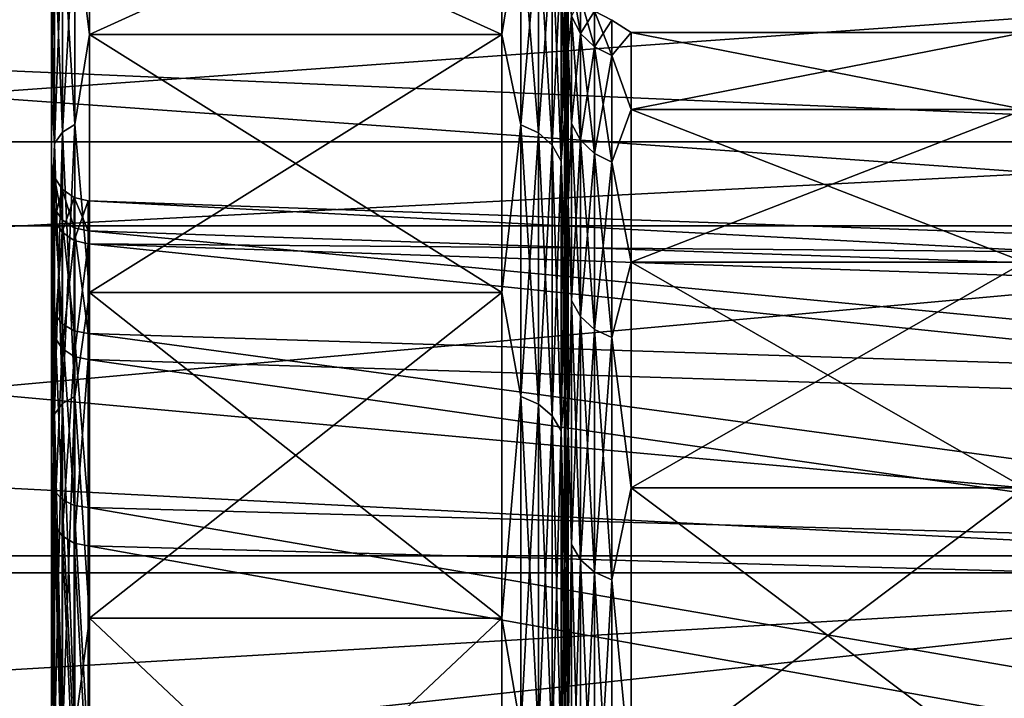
# Model space of a CAD drawing. Header units: metres. Extents: x 59 to 135, y -85 to 87.
# Tile 109 of 210: x 97.02 to 100.94, y 16.72 to 19.41. Entities that reach past the tile are written whole.
import ezdxf

# ---------------------------------------------------------------- set-up
doc = ezdxf.new("R2010")
doc.units = ezdxf.units.M
doc.layers.add('solid_21_404_502_XXX', color=7, linetype='CONTINUOUS')

msp = doc.modelspace()

# ---------------------------------------------------------------- linework, layer by layer
at = {"layer": 'solid_21_404_502_XXX'}
for points in [[(99.189285, 20.414001, -1.28434), (99.203407, 19.606871, -1.23356), (99.203407, 19.297659, -3.681225)], [(99.189285, 20.293074, -2.563612), (99.189285, 20.414001, -1.28434), (99.203407, 19.297659, -3.681225)], [(103.5, 20.365488, -10.688633), (103.5, 18.928629, -13.065489), (70.300003, 20.365469, -10.688622)], [(103.5, 20.365488, 10.688633), (70.300003, 20.365469, 10.688622), (70.300003, 18.928629, 13.065489)], [(103.5, 18.928629, 13.065489), (103.5, 20.365488, 10.688633), (70.300003, 18.928629, 13.065489)], [(103.5, 18.928629, -13.065489), (70.300003, 18.928629, -13.065489), (70.300003, 20.365469, -10.688622)], [(99.189285, 20.09206, -3.832765), (99.189285, 20.293074, -2.563612), (99.203407, 19.297659, -3.681225)], [(97.242599, 19.819445, 5.933552), (97.300003, 19.354836, 7.340321), (97.300003, 20.098495, 4.953834)], [(97.242599, 19.819445, -5.933552), (97.300003, 20.098495, -4.953834), (97.300003, 19.354836, -7.340321)], [(97.300003, 20.098495, -4.953834), (98.939323, 20.098495, -4.953834), (98.939323, 19.354836, -7.340321)], [(97.300003, 19.354836, -7.340321), (97.300003, 20.098495, -4.953834), (98.939323, 19.354836, -7.340321)], [(97.300003, 19.354836, 7.340321), (98.939323, 19.354836, 7.340321), (98.939323, 20.098495, 4.953834)], [(97.300003, 20.098495, 4.953834), (97.300003, 19.354836, 7.340321), (98.939323, 20.098495, 4.953834)], [(99.015526, 19.818987, -5.933415), (98.939323, 19.354836, -7.340321), (98.939323, 20.098495, -4.953834)], [(99.015526, 19.818987, 5.933415), (98.939323, 20.098495, 4.953834), (98.939323, 19.354836, 7.340321)], [(99.189285, 20.09206, -3.832765), (99.203407, 19.297659, -3.681225), (99.203407, 18.684111, -6.070836)], [(99.189285, 19.811752, -5.086793), (99.189285, 20.09206, -3.832765), (99.203407, 18.684111, -6.070836)], [(99.189285, 20.09206, 3.832765), (99.203407, 19.297659, 3.681225), (99.203407, 19.606871, 1.23356)], [(99.189285, 20.09206, 3.832765), (99.189285, 19.811752, 5.086793), (99.203407, 19.297659, 3.681225)], [(97.193893, 18.966694, 8.181434), (97.242599, 18.99659, 8.194328), (97.242599, 19.819445, 5.933552)], [(97.193893, 19.788254, 5.924214), (97.193893, 18.966694, 8.181434), (97.242599, 19.819445, 5.933552)], [(97.193893, 19.788254, -5.924214), (97.242599, 19.819445, -5.933552), (97.242599, 18.99659, -8.194328)], [(97.242599, 19.819445, 5.933552), (97.242599, 18.99659, 8.194328), (97.300003, 19.354836, 7.340321)], [(97.242599, 18.99659, -8.194328), (97.242599, 19.819445, -5.933552), (97.300003, 19.354836, -7.340321)], [(99.015526, 18.996149, -8.194139), (98.939323, 19.354836, -7.340321), (99.015526, 19.818987, -5.933415)], [(99.015526, 19.818987, 5.933415), (98.939323, 19.354836, 7.340321), (99.015526, 18.996149, 8.194139)], [(99.015526, 19.818987, 5.933415), (99.015526, 18.996149, 8.194139), (99.084732, 19.785707, 5.923452)], [(99.015526, 19.818987, -5.933415), (99.084732, 19.785707, -5.923452), (99.084732, 18.964252, -8.18038)], [(99.015526, 18.996149, -8.194139), (99.015526, 19.818987, -5.933415), (99.084732, 18.964252, -8.18038)], [(99.189285, 19.453255, -6.320746), (99.189285, 19.811752, -5.086793), (99.203407, 18.684111, -6.070836)], [(99.189285, 19.811752, 5.086793), (99.189285, 19.453255, 6.320746), (99.203407, 19.297659, 3.681225)], [(97.161369, 18.921949, 8.162132), (97.193893, 18.966694, 8.181434), (97.193893, 19.788254, 5.924214)], [(97.161369, 19.741571, 5.910238), (97.161369, 18.921949, 8.162132), (97.193893, 19.788254, 5.924214)], [(97.161369, 19.741571, -5.910238), (97.193893, 19.788254, -5.924214), (97.193893, 18.966694, -8.181434)], [(97.193893, 18.966694, -8.181434), (97.193893, 19.788254, -5.924214), (97.242599, 18.99659, -8.194328)], [(99.015526, 18.996149, 8.194139), (99.084732, 18.964252, 8.18038), (99.084732, 19.785707, 5.923452)], [(99.084732, 19.785707, 5.923452), (99.084732, 18.964252, 8.18038), (99.139984, 19.73374, 5.907894)], [(99.084732, 19.785707, -5.923452), (99.139984, 19.73374, -5.907894), (99.139984, 18.914442, -8.158894)], [(99.084732, 18.964252, -8.18038), (99.084732, 19.785707, -5.923452), (99.139984, 18.914442, -8.158894)], [(97.161369, 18.921949, -8.162132), (97.150002, 19.54352, -6.352395), (97.161369, 19.741571, -5.910238)], [(97.161369, 19.741571, 5.910238), (97.150002, 19.54352, 6.352395), (97.150002, 19.105972, 7.567258)], [(97.161369, 19.741571, 5.910238), (97.150002, 19.105972, 7.567258), (97.161369, 18.921949, 8.162132)], [(97.161369, 18.921949, -8.162132), (97.161369, 19.741571, -5.910238), (97.193893, 18.966694, -8.181434)], [(99.084732, 18.964252, 8.18038), (99.139984, 18.914442, 8.158894), (99.139984, 19.73374, 5.907894)], [(99.139984, 19.73374, 5.907894), (99.139984, 18.914442, 8.158894), (99.175987, 19.668068, 5.888233)], [(99.139984, 19.73374, -5.907894), (99.175987, 19.668068, -5.888233), (99.175987, 18.851498, -8.131742)], [(99.139984, 18.914442, -8.158894), (99.139984, 19.73374, -5.907894), (99.175987, 18.851498, -8.131742)], [(99.139984, 18.914442, 8.158894), (99.175987, 18.851498, 8.131742), (99.175987, 19.668068, 5.888233)], [(99.175987, 19.668068, 5.888233), (99.175987, 18.851498, 8.131742), (99.189285, 19.453255, 6.320746)], [(99.175987, 19.668068, -5.888233), (99.189285, 19.453255, -6.320746), (99.189285, 19.017986, -7.529753)], [(99.175987, 18.851498, -8.131742), (99.175987, 19.668068, -5.888233), (99.189285, 19.017986, -7.529753)], [(89.5, 19.635345, 7.446674), (104, 19.635345, 7.446674), (104, 18.594372, 9.75955)], [(89.5, 18.594372, 9.75955), (89.5, 19.635345, 7.446674), (104, 18.594372, 9.75955)], [(89.5, 18.594372, -9.75955), (104, 18.594372, -9.75955), (104, 19.635345, -7.446674)], [(89.5, 19.635345, -7.446674), (89.5, 18.594372, -9.75955), (104, 19.635345, -7.446674)], [(99.216705, 19.42675, -2.358835), (99.203407, 19.297659, -3.681225), (99.203407, 19.606871, -1.23356)], [(99.216705, 19.42675, 2.358835), (99.203407, 19.606871, 1.23356), (99.203407, 19.297659, 3.681225)], [(99.216705, 19.569433), (99.252708, 19.500881), (99.252708, 19.358698, -2.350571)], [(99.216705, 19.42675, -2.358835), (99.216705, 19.569433), (99.252708, 19.358698, -2.350571)], [(97.150002, 19.54352, 6.352395), (97.150002, 19.54352, -6.352395), (97.150002, 19.105972, -7.567258)], [(97.161369, 18.921949, -8.162132), (97.150002, 19.105972, -7.567258), (97.150002, 19.54352, -6.352395)], [(97.150002, 19.105972, 7.567258), (97.150002, 19.54352, 6.352395), (97.150002, 19.105972, -7.567258)], [(99.216705, 19.42675, 2.358835), (99.252708, 19.358698, 2.350571), (99.252708, 19.500881)], [(99.252708, 19.500881), (99.307961, 19.446634), (99.307961, 19.304846, -2.344033)], [(99.252708, 19.500881), (99.252708, 19.358698, 2.350571), (99.307961, 19.446634)], [(99.252708, 19.358698, -2.350571), (99.252708, 19.500881), (99.307961, 19.304846, -2.344033)], [(99.175987, 18.851498, 8.131742), (99.189285, 19.017986, 7.529753), (99.189285, 19.453255, 6.320746)], [(99.189285, 19.453255, -6.320746), (99.203407, 18.684111, -6.070836), (99.203407, 17.775904, -8.364705)], [(99.189285, 19.017986, -7.529753), (99.189285, 19.453255, -6.320746), (99.203407, 17.775904, -8.364705)], [(99.189285, 19.453255, 6.320746), (99.203407, 18.684111, 6.070836), (99.203407, 19.297659, 3.681225)], [(99.189285, 19.453255, 6.320746), (99.189285, 19.017986, 7.529753), (99.203407, 18.684111, 6.070836)], [(99.216705, 19.000782, -4.683272), (99.203407, 19.297659, -3.681225), (99.216705, 19.42675, -2.358835)], [(99.216705, 19.42675, 2.358835), (99.203407, 19.297659, 3.681225), (99.216705, 19.000782, 4.683272)], [(99.216705, 19.42675, 2.358835), (99.216705, 19.000782, 4.683272), (99.252708, 19.358698, 2.350571)], [(99.216705, 19.42675, -2.358835), (99.252708, 19.358698, -2.350571), (99.252708, 18.934221, -4.666866)], [(99.216705, 19.000782, -4.683272), (99.216705, 19.42675, -2.358835), (99.252708, 18.934221, -4.666866)], [(99.252708, 19.358698, 2.350571), (99.307961, 19.304846, 2.344033), (99.307961, 19.446634)], [(99.307961, 19.446634), (99.377167, 19.411896), (99.377167, 19.270363, -2.339846)], [(99.307961, 19.446634), (99.307961, 19.304846, 2.344033), (99.377167, 19.411896)], [(99.307961, 19.304846, -2.344033), (99.307961, 19.446634), (99.377167, 19.270363, -2.339846)], [(99.307961, 19.304846, 2.344033), (99.377167, 19.270363, 2.339846), (99.377167, 19.411896)], [(99.377167, 19.411896), (99.453369, 19.361719, 1.218136), (99.453369, 19.361719, -1.218136)], [(99.377167, 19.411896), (99.377167, 19.270363, 2.339846), (99.453369, 19.361719, 1.218136)], [(99.377167, 19.270363, -2.339846), (99.377167, 19.411896), (99.453369, 19.361719, -1.218136)], [(97.242599, 18.99659, 8.194328), (97.300003, 18.328939, 9.61977), (97.300003, 19.354836, 7.340321)], [(97.242599, 18.99659, -8.194328), (97.300003, 19.354836, -7.340321), (97.300003, 18.328939, -9.61977)], [(97.300003, 19.354836, -7.340321), (98.939323, 19.354836, -7.340321), (98.939323, 18.328939, -9.61977)], [(97.300003, 18.328939, -9.61977), (97.300003, 19.354836, -7.340321), (98.939323, 18.328939, -9.61977)], [(97.300003, 18.328939, 9.61977), (98.939323, 18.328939, 9.61977), (98.939323, 19.354836, 7.340321)], [(97.300003, 19.354836, 7.340321), (97.300003, 18.328939, 9.61977), (98.939323, 19.354836, 7.340321)], [(99.015526, 18.996149, -8.194139), (98.939323, 18.328939, -9.61977), (98.939323, 19.354836, -7.340321)], [(99.015526, 18.996149, 8.194139), (98.939323, 19.354836, 7.340321), (98.939323, 18.328939, 9.61977)], [(99.216705, 19.000782, 4.683272), (99.252708, 18.934221, 4.666866), (99.252708, 19.358698, 2.350571)], [(99.252708, 19.358698, 2.350571), (99.252708, 18.934221, 4.666866), (99.307961, 19.304846, 2.344033)], [(99.252708, 19.358698, -2.350571), (99.307961, 19.304846, -2.344033), (99.307961, 18.88155, -4.653884)], [(99.252708, 18.934221, -4.666866), (99.252708, 19.358698, -2.350571), (99.307961, 18.88155, -4.653884)], [(99.377167, 19.270363, 2.339846), (99.453369, 19.056374, 3.635197), (99.453369, 19.361719, 1.218136)], [(99.377167, 19.270363, -2.339846), (99.453369, 19.361719, -1.218136), (99.453369, 19.056374, -3.635197)], [(101.016632, 19.361719, 1.218136), (99.453369, 19.361719, 1.218136), (99.453369, 19.056374, 3.635197)], [(101.016632, 19.056374, 3.635197), (101.016632, 19.361719, 1.218136), (99.453369, 19.056374, 3.635197)], [(101.016632, 19.361719, -1.218136), (99.453369, 19.361719, -1.218136), (99.453369, 19.361719, 1.218136)], [(101.016632, 19.361719, 1.218136), (101.016632, 19.361719, -1.218136), (99.453369, 19.361719, 1.218136)], [(101.016632, 19.056374, -3.635197), (99.453369, 19.056374, -3.635197), (99.453369, 19.361719, -1.218136)], [(101.016632, 19.361719, -1.218136), (101.016632, 19.056374, -3.635197), (99.453369, 19.361719, -1.218136)], [(99.216705, 19.000782, -4.683272), (99.203407, 18.684111, -6.070836), (99.203407, 19.297659, -3.681225)], [(99.216705, 19.000782, 4.683272), (99.203407, 19.297659, 3.681225), (99.203407, 18.684111, 6.070836)], [(99.252708, 18.934221, 4.666866), (99.307961, 18.88155, 4.653884), (99.307961, 19.304846, 2.344033)], [(99.307961, 19.304846, 2.344033), (99.307961, 18.88155, 4.653884), (99.377167, 19.270363, 2.339846)], [(99.307961, 19.304846, -2.344033), (99.377167, 19.270363, -2.339846), (99.377167, 18.847822, -4.645571)], [(99.307961, 18.88155, -4.653884), (99.307961, 19.304846, -2.344033), (99.377167, 18.847822, -4.645571)], [(99.307961, 18.88155, 4.653884), (99.377167, 18.847822, 4.645571), (99.377167, 19.270363, 2.339846)], [(99.377167, 19.270363, 2.339846), (99.377167, 18.847822, 4.645571), (99.453369, 19.056374, 3.635197)], [(99.377167, 18.847822, -4.645571), (99.377167, 19.270363, -2.339846), (99.453369, 19.056374, -3.635197)], [(97.150002, 19.105972, 7.567258), (97.150002, 19.105972, -7.567258), (97.150002, 18.59304, -8.752178)], [(97.161369, 18.921949, -8.162132), (97.150002, 18.59304, -8.752178), (97.150002, 19.105972, -7.567258)], [(97.150002, 18.844027, -0.174112), (97.150002, 19.105972, 7.567258), (97.150002, 18.59304, -8.752178)], [(97.150002, 18.717138, 2.190258), (97.150002, 18.59304, 8.752178), (97.150002, 19.105972, 7.567258)], [(97.161369, 18.921949, 8.162132), (97.150002, 19.105972, 7.567258), (97.150002, 18.59304, 8.752178)], [(97.150002, 18.844027, -0.174112), (97.150002, 18.717138, 2.190258), (97.150002, 19.105972, 7.567258)], [(99.377167, 18.847822, 4.645571), (99.453369, 18.450497, 5.99493), (99.453369, 19.056374, 3.635197)], [(99.377167, 18.847822, -4.645571), (99.453369, 19.056374, -3.635197), (99.453369, 18.450497, -5.99493)], [(101.016632, 19.056374, 3.635197), (99.453369, 19.056374, 3.635197), (99.453369, 18.450497, 5.99493)], [(101.016632, 18.450497, 5.99493), (101.016632, 19.056374, 3.635197), (99.453369, 18.450497, 5.99493)], [(101.016632, 18.450497, -5.99493), (99.453369, 18.450497, -5.99493), (99.453369, 19.056374, -3.635197)], [(101.016632, 19.056374, -3.635197), (101.016632, 18.450497, -5.99493), (99.453369, 19.056374, -3.635197)], [(97.193893, 17.888641, 10.328012), (97.242599, 17.916838, 10.344291), (97.242599, 18.99659, 8.194328)], [(97.193893, 18.966694, 8.181434), (97.193893, 17.888641, 10.328012), (97.242599, 18.99659, 8.194328)], [(97.193893, 18.966694, -8.181434), (97.242599, 18.99659, -8.194328), (97.242599, 17.916838, -10.344291)], [(97.242599, 18.99659, 8.194328), (97.242599, 17.916838, 10.344291), (97.300003, 18.328939, 9.61977)], [(97.242599, 17.916838, -10.344291), (97.242599, 18.99659, -8.194328), (97.300003, 18.328939, -9.61977)], [(99.015526, 17.916424, -10.344051), (98.939323, 18.328939, -9.61977), (99.015526, 18.996149, -8.194139)], [(99.015526, 18.996149, 8.194139), (98.939323, 18.328939, 9.61977), (99.015526, 17.916424, 10.344051)], [(99.015526, 18.996149, 8.194139), (99.015526, 17.916424, 10.344051), (99.084732, 18.964252, 8.18038)], [(99.015526, 18.996149, -8.194139), (99.084732, 18.964252, -8.18038), (99.084732, 17.886339, -10.326683)], [(99.015526, 17.916424, -10.344051), (99.015526, 18.996149, -8.194139), (99.084732, 17.886339, -10.326683)], [(99.175987, 18.851498, 8.131742), (99.189285, 18.507662, 8.709044), (99.189285, 19.017986, 7.529753)], [(99.175987, 18.851498, -8.131742), (99.189285, 19.017986, -7.529753), (99.189285, 18.507662, -8.709044)], [(99.189285, 18.507662, -8.709044), (99.189285, 19.017986, -7.529753), (99.203407, 17.775904, -8.364705)], [(99.189285, 19.017986, 7.529753), (99.189285, 18.507662, 8.709044), (99.203407, 18.684111, 6.070836)], [(99.216705, 18.297739, -6.939417), (99.203407, 18.684111, -6.070836), (99.216705, 19.000782, -4.683272)], [(99.216705, 19.000782, 4.683272), (99.203407, 18.684111, 6.070836), (99.216705, 18.297739, 6.939417)], [(99.216705, 19.000782, 4.683272), (99.216705, 18.297739, 6.939417), (99.252708, 18.934221, 4.666866)], [(99.216705, 19.000782, -4.683272), (99.252708, 18.934221, -4.666866), (99.252708, 18.233641, -6.915108)], [(99.216705, 18.297739, -6.939417), (99.216705, 19.000782, -4.683272), (99.252708, 18.233641, -6.915108)], [(97.161369, 17.846439, 10.303647), (97.193893, 17.888641, 10.328012), (97.193893, 18.966694, 8.181434)], [(97.161369, 18.921949, 8.162132), (97.161369, 17.846439, 10.303647), (97.193893, 18.966694, 8.181434)], [(97.161369, 18.921949, -8.162132), (97.193893, 18.966694, -8.181434), (97.193893, 17.888641, -10.328012)], [(97.193893, 17.888641, -10.328012), (97.193893, 18.966694, -8.181434), (97.242599, 17.916838, -10.344291)], [(99.015526, 17.916424, 10.344051), (99.084732, 17.886339, 10.326683), (99.084732, 18.964252, 8.18038)], [(99.084732, 18.964252, 8.18038), (99.084732, 17.886339, 10.326683), (99.139984, 18.914442, 8.158894)], [(99.084732, 18.964252, -8.18038), (99.139984, 18.914442, -8.158894), (99.139984, 17.839359, -10.29956)], [(99.084732, 17.886339, -10.326683), (99.084732, 18.964252, -8.18038), (99.139984, 17.839359, -10.29956)], [(103.5, 17.215748, -15.251822), (70.300003, 17.215731, -15.251806), (70.300003, 18.928629, -13.065489)], [(103.5, 18.928629, -13.065489), (103.5, 17.215748, -15.251822), (70.300003, 18.928629, -13.065489)], [(103.5, 18.928629, 13.065489), (70.300003, 18.928629, 13.065489), (70.300003, 17.215731, 15.251806)], [(103.5, 17.215748, 15.251822), (103.5, 18.928629, 13.065489), (70.300003, 17.215731, 15.251806)], [(97.161369, 17.846439, -10.303647), (97.150002, 18.59304, -8.752178), (97.161369, 18.921949, -8.162132)], [(97.161369, 18.921949, 8.162132), (97.150002, 18.59304, 8.752178), (97.150002, 18.006601, 9.902764)], [(97.161369, 18.921949, 8.162132), (97.150002, 18.006601, 9.902764), (97.161369, 17.846439, 10.303647)], [(97.161369, 17.846439, -10.303647), (97.161369, 18.921949, -8.162132), (97.193893, 17.888641, -10.328012)], [(99.084732, 17.886339, 10.326683), (99.139984, 17.839359, 10.29956), (99.139984, 18.914442, 8.158894)], [(99.139984, 18.914442, 8.158894), (99.139984, 17.839359, 10.29956), (99.175987, 18.851498, 8.131742)], [(99.139984, 18.914442, -8.158894), (99.175987, 18.851498, -8.131742), (99.175987, 17.779991, -10.265284)], [(99.139984, 17.839359, -10.29956), (99.139984, 18.914442, -8.158894), (99.175987, 17.779991, -10.265284)], [(99.216705, 18.297739, 6.939417), (99.252708, 18.233641, 6.915108), (99.252708, 18.934221, 4.666866)], [(99.252708, 18.934221, 4.666866), (99.252708, 18.233641, 6.915108), (99.307961, 18.88155, 4.653884)], [(99.252708, 18.934221, -4.666866), (99.307961, 18.88155, -4.653884), (99.307961, 18.182919, -6.895872)], [(99.252708, 18.233641, -6.915108), (99.252708, 18.934221, -4.666866), (99.307961, 18.182919, -6.895872)], [(99.252708, 18.233641, 6.915108), (99.307961, 18.182919, 6.895872), (99.307961, 18.88155, 4.653884)], [(99.307961, 18.88155, 4.653884), (99.307961, 18.182919, 6.895872), (99.377167, 18.847822, 4.645571)], [(99.307961, 18.88155, -4.653884), (99.377167, 18.847822, -4.645571), (99.377167, 18.150438, -6.883554)], [(99.307961, 18.182919, -6.895872), (99.307961, 18.88155, -4.653884), (99.377167, 18.150438, -6.883554)], [(97.150002, 18.673471, -2.535734), (97.150002, 18.844027, -0.174112), (97.150002, 18.59304, -8.752178)], [(97.160919, 18.663475, 2.165309), (97.150002, 18.717138, 2.190258), (97.150002, 18.844027, -0.174112)], [(97.160919, 18.787743, -0.18594), (97.150002, 18.844027, -0.174112), (97.150002, 18.673471, -2.535734)], [(97.160919, 18.787743, -0.18594), (97.160919, 18.663475, 2.165309), (97.150002, 18.844027, -0.174112)], [(99.139984, 17.839359, 10.29956), (99.175987, 17.779991, 10.265284), (99.175987, 18.851498, 8.131742)], [(99.175987, 18.851498, 8.131742), (99.175987, 17.779991, 10.265284), (99.189285, 18.507662, 8.709044)], [(99.175987, 18.851498, -8.131742), (99.189285, 18.507662, -8.709044), (99.189285, 17.924295, -9.853965)], [(99.175987, 17.779991, -10.265284), (99.175987, 18.851498, -8.131742), (99.189285, 17.924295, -9.853965)], [(99.307961, 18.182919, 6.895872), (99.377167, 18.150438, 6.883554), (99.377167, 18.847822, 4.645571)], [(99.377167, 18.847822, 4.645571), (99.377167, 18.150438, 6.883554), (99.453369, 18.450497, 5.99493)], [(99.377167, 18.150438, -6.883554), (99.377167, 18.847822, -4.645571), (99.453369, 18.450497, -5.99493)], [(97.160919, 18.616962, -2.534269), (97.160919, 18.787743, -0.18594), (97.150002, 18.673471, -2.535734)], [(97.192139, 18.617649, 2.14329), (97.160919, 18.663475, 2.165309), (97.160919, 18.787743, -0.18594)], [(97.192139, 18.73958, -0.196702), (97.160919, 18.787743, -0.18594), (97.160919, 18.616962, -2.534269)], [(97.192139, 18.617649, 2.14329), (97.160919, 18.787743, -0.18594), (97.192139, 18.73958, -0.196702)], [(97.150002, 18.717138, 2.190258), (97.150002, 18.294724, 4.520042), (97.150002, 18.59304, 8.752178)], [(97.160919, 18.246111, 4.482553), (97.150002, 18.294724, 4.520042), (97.150002, 18.717138, 2.190258)], [(97.160919, 18.663475, 2.165309), (97.160919, 18.246111, 4.482553), (97.150002, 18.717138, 2.190258)], [(97.192139, 18.73958, -0.196702), (97.160919, 18.616962, -2.534269), (97.192139, 18.568558, -2.533619)], [(97.192139, 18.73958, -0.196702), (97.239098, 18.706654, -0.204817), (97.239098, 18.586449, 2.127142)], [(97.192139, 18.73958, -0.196702), (97.192139, 18.568558, -2.533619), (97.239098, 18.706654, -0.204817)], [(97.192139, 18.617649, 2.14329), (97.192139, 18.73958, -0.196702), (97.239098, 18.586449, 2.127142)], [(97.150002, 18.20808, -4.857315), (97.150002, 18.673471, -2.535734), (97.150002, 18.59304, -8.752178)], [(97.160919, 18.616962, -2.534269), (97.150002, 18.673471, -2.535734), (97.150002, 18.20808, -4.857315)], [(97.192139, 18.568558, -2.533619), (97.239098, 18.535419, -2.533584), (97.239098, 18.706654, -0.204817)], [(97.239098, 18.706654, -0.204817), (97.294762, 18.693773, -0.20935), (97.294762, 18.574474, 2.118928)], [(97.239098, 18.586449, 2.127142), (97.239098, 18.706654, -0.204817), (97.294762, 18.574474, 2.118928)], [(97.239098, 18.706654, -0.204817), (97.239098, 18.535419, -2.533584), (97.294762, 18.693773, -0.20935)], [(97.239098, 18.535419, -2.533584), (97.294762, 18.522362, -2.534372), (97.294762, 18.693773, -0.20935)], [(97.294762, 18.693773, -0.20935), (103.703323, 18.469978, -0.208342), (103.703323, 18.355663, 2.062301)], [(97.294762, 18.522362, -2.534372), (103.703323, 18.469978, -0.208342), (97.294762, 18.693773, -0.20935)], [(97.294762, 18.693773, -0.20935), (103.703323, 18.355663, 2.062301), (97.294762, 18.574474, 2.118928)], [(99.189285, 18.507662, 8.709044), (99.203407, 17.775904, 8.364705), (99.203407, 18.684111, 6.070836)], [(99.216705, 18.297739, -6.939417), (99.203407, 17.775904, -8.364705), (99.203407, 18.684111, -6.070836)], [(99.216705, 18.297739, 6.939417), (99.203407, 18.684111, 6.070836), (99.203407, 17.775904, 8.364705)], [(97.192139, 18.204672, 4.449777), (97.160919, 18.246111, 4.482553), (97.160919, 18.663475, 2.165309)], [(97.192139, 18.204672, 4.449777), (97.160919, 18.663475, 2.165309), (97.192139, 18.617649, 2.14329)], [(89.5, 18.594372, 9.75955), (104, 18.594372, 9.75955), (104, 17.282795, 11.929121)], [(89.5, 17.282795, 11.929121), (89.5, 18.594372, 9.75955), (104, 17.282795, 11.929121)], [(89.5, 17.282795, -11.929121), (104, 17.282795, -11.929121), (104, 18.594372, -9.75955)], [(89.5, 18.594372, -9.75955), (89.5, 17.282795, -11.929121), (104, 18.594372, -9.75955)], [(97.160919, 18.153818, -4.842799), (97.160919, 18.616962, -2.534269), (97.150002, 18.20808, -4.857315)], [(97.150002, 18.20808, -4.857315), (97.150002, 18.59304, -8.752178), (97.150002, 18.006601, -9.902764)], [(97.161369, 17.846439, -10.303647), (97.150002, 18.006601, -9.902764), (97.150002, 18.59304, -8.752178)], [(97.150002, 18.294724, 4.520042), (97.150002, 18.006601, 9.902764), (97.150002, 18.59304, 8.752178)], [(97.192139, 18.568558, -2.533619), (97.160919, 18.616962, -2.534269), (97.160919, 18.153818, -4.842799)], [(97.192139, 18.617649, 2.14329), (97.239098, 18.586449, 2.127142), (97.239098, 18.17668, 4.425961)], [(97.192139, 18.204672, 4.449777), (97.192139, 18.617649, 2.14329), (97.239098, 18.17668, 4.425961)], [(97.192139, 18.568558, -2.533619), (97.160919, 18.153818, -4.842799), (97.192139, 18.107256, -4.830929)], [(97.192139, 18.568558, -2.533619), (97.192139, 18.107256, -4.830929), (97.239098, 18.535419, -2.533584)], [(97.239098, 18.586449, 2.127142), (97.294762, 18.574474, 2.118928), (97.294762, 18.166325, 4.414254)], [(97.239098, 18.17668, 4.425961), (97.239098, 18.586449, 2.127142), (97.294762, 18.166325, 4.414254)], [(97.294762, 18.574474, 2.118928), (103.703323, 18.355663, 2.062301), (103.703323, 17.963264, 4.301701)], [(97.294762, 18.574474, 2.118928), (103.703323, 17.963264, 4.301701), (97.294762, 18.166325, 4.414254)], [(97.192139, 18.107256, -4.830929), (97.239098, 18.075417, -4.82288), (97.239098, 18.535419, -2.533584)], [(97.239098, 18.535419, -2.533584), (97.239098, 18.075417, -4.82288), (97.294762, 18.522362, -2.534372)], [(97.239098, 18.075417, -4.82288), (97.294762, 18.06291, -4.819982), (97.294762, 18.522362, -2.534372)], [(97.294762, 18.522362, -2.534372), (103.703323, 17.86166, -4.705807), (103.703323, 18.304474, -2.475828)], [(97.294762, 18.06291, -4.819982), (103.703323, 17.86166, -4.705807), (97.294762, 18.522362, -2.534372)], [(97.294762, 18.522362, -2.534372), (103.703323, 18.304474, -2.475828), (103.703323, 18.469978, -0.208342)], [(99.175987, 17.779991, 10.265284), (99.189285, 17.924295, 9.853965), (99.189285, 18.507662, 8.709044)], [(99.189285, 18.507662, -8.709044), (99.203407, 17.775904, -8.364705), (99.203407, 16.58736, -10.526659)], [(99.189285, 17.924295, -9.853965), (99.189285, 18.507662, -8.709044), (99.203407, 16.58736, -10.526659)], [(99.189285, 18.507662, 8.709044), (99.189285, 17.924295, 9.853965), (99.203407, 17.775904, 8.364705)], [(99.377167, 18.150438, 6.883554), (99.453369, 17.553644, 8.260118), (99.453369, 18.450497, 5.99493)], [(99.377167, 18.150438, -6.883554), (99.453369, 18.450497, -5.99493), (99.453369, 17.553644, -8.260118)], [(101.016632, 18.450497, 5.99493), (99.453369, 18.450497, 5.99493), (99.453369, 17.553644, 8.260118)], [(101.016632, 17.553644, 8.260118), (101.016632, 18.450497, 5.99493), (99.453369, 17.553644, 8.260118)], [(101.016632, 17.553644, -8.260118), (99.453369, 17.553644, -8.260118), (99.453369, 18.450497, -5.99493)], [(101.016632, 18.450497, -5.99493), (101.016632, 17.553644, -8.260118), (99.453369, 18.450497, -5.99493)], [(97.242599, 17.916838, 10.344291), (97.300003, 17.035767, 11.758941), (97.300003, 18.328939, 9.61977)], [(97.242599, 17.916838, -10.344291), (97.300003, 18.328939, -9.61977), (97.300003, 17.035767, -11.758941)], [(97.300003, 18.328939, -9.61977), (98.939323, 18.328939, -9.61977), (98.939323, 17.035767, -11.758941)], [(97.300003, 17.035767, -11.758941), (97.300003, 18.328939, -9.61977), (98.939323, 17.035767, -11.758941)], [(97.300003, 17.035767, 11.758941), (98.939323, 17.035767, 11.758941), (98.939323, 18.328939, 9.61977)], [(97.300003, 18.328939, 9.61977), (97.300003, 17.035767, 11.758941), (98.939323, 18.328939, 9.61977)], [(99.015526, 17.916424, -10.344051), (98.939323, 17.035767, -11.758941), (98.939323, 18.328939, -9.61977)], [(99.015526, 17.916424, 10.344051), (98.939323, 18.328939, 9.61977), (98.939323, 17.035767, 11.758941)], [(97.150002, 18.294724, 4.520042), (97.150002, 17.583521, 6.778514), (97.150002, 18.006601, 9.902764)], [(97.160919, 17.542206, 6.729403), (97.150002, 17.583521, 6.778514), (97.150002, 18.294724, 4.520042)], [(97.160919, 18.246111, 4.482553), (97.160919, 17.542206, 6.729403), (97.150002, 18.294724, 4.520042)], [(99.216705, 17.327873, -9.094369), (99.203407, 17.775904, -8.364705), (99.216705, 18.297739, -6.939417)], [(99.216705, 18.297739, 6.939417), (99.203407, 17.775904, 8.364705), (99.216705, 17.327873, 9.094369)], [(99.216705, 18.297739, 6.939417), (99.216705, 17.327873, 9.094369), (99.252708, 18.233641, 6.915108)], [(99.216705, 18.297739, -6.939417), (99.252708, 18.233641, -6.915108), (99.252708, 17.267174, -9.062511)], [(99.216705, 17.327873, -9.094369), (99.216705, 18.297739, -6.939417), (99.252708, 17.267174, -9.062511)], [(97.192139, 17.507101, 6.6867), (97.160919, 17.542206, 6.729403), (97.160919, 18.246111, 4.482553)], [(97.192139, 17.507101, 6.6867), (97.160919, 18.246111, 4.482553), (97.192139, 18.204672, 4.449777)], [(97.150002, 17.455269, -7.102259), (97.150002, 18.20808, -4.857315), (97.150002, 18.006601, -9.902764)], [(97.160919, 17.405582, -7.075277), (97.150002, 18.20808, -4.857315), (97.150002, 17.455269, -7.102259)], [(97.160919, 17.405582, -7.075277), (97.160919, 18.153818, -4.842799), (97.150002, 18.20808, -4.857315)], [(97.192139, 18.204672, 4.449777), (97.239098, 18.17668, 4.425961), (97.239098, 17.48373, 6.655826)], [(97.192139, 17.507101, 6.6867), (97.192139, 18.204672, 4.449777), (97.239098, 17.48373, 6.655826)], [(99.216705, 17.327873, 9.094369), (99.252708, 17.267174, 9.062511), (99.252708, 18.233641, 6.915108)], [(99.252708, 18.233641, 6.915108), (99.252708, 17.267174, 9.062511), (99.307961, 18.182919, 6.895872)], [(99.252708, 18.233641, -6.915108), (99.307961, 18.182919, -6.895872), (99.307961, 17.219139, -9.037302)], [(99.252708, 17.267174, -9.062511), (99.252708, 18.233641, -6.915108), (99.307961, 17.219139, -9.037302)], [(97.239098, 18.17668, 4.425961), (97.294762, 18.166325, 4.414254), (97.294762, 17.475668, 6.640934)], [(97.239098, 17.48373, 6.655826), (97.239098, 18.17668, 4.425961), (97.294762, 17.475668, 6.640934)], [(97.294762, 18.166325, 4.414254), (103.703323, 17.963264, 4.301701), (103.703323, 17.298723, 6.47593)], [(97.294762, 18.166325, 4.414254), (103.703323, 17.298723, 6.47593), (97.294762, 17.475668, 6.640934)], [(99.252708, 17.267174, 9.062511), (99.307961, 17.219139, 9.037302), (99.307961, 18.182919, 6.895872)], [(99.307961, 18.182919, 6.895872), (99.307961, 17.219139, 9.037302), (99.377167, 18.150438, 6.883554)], [(99.307961, 18.182919, -6.895872), (99.377167, 18.150438, -6.883554), (99.377167, 17.188381, -9.021158)], [(99.307961, 17.219139, -9.037302), (99.307961, 18.182919, -6.895872), (99.377167, 17.188381, -9.021158)], [(97.192139, 18.107256, -4.830929), (97.160919, 18.153818, -4.842799), (97.160919, 17.405582, -7.075277)], [(99.307961, 17.219139, 9.037302), (99.377167, 17.188381, 9.021158), (99.377167, 18.150438, 6.883554)], [(99.377167, 18.150438, 6.883554), (99.377167, 17.188381, 9.021158), (99.453369, 17.553644, 8.260118)], [(99.377167, 17.188381, -9.021158), (99.377167, 18.150438, -6.883554), (99.453369, 17.553644, -8.260118)], [(97.192139, 18.107256, -4.830929), (97.160919, 17.405582, -7.075277), (97.192139, 17.362885, -7.052717)], [(97.192139, 18.107256, -4.830929), (97.192139, 17.362885, -7.052717), (97.239098, 18.075417, -4.82288)], [(97.192139, 17.362885, -7.052717), (97.239098, 17.333809, -7.037039), (97.239098, 18.075417, -4.82288)], [(97.239098, 18.075417, -4.82288), (97.239098, 17.333809, -7.037039), (97.294762, 18.06291, -4.819982)], [(97.239098, 17.333809, -7.037039), (97.294762, 17.322561, -7.030636), (97.294762, 18.06291, -4.819982)], [(97.294762, 18.06291, -4.819982), (103.703323, 17.148243, -6.864492), (103.703323, 17.86166, -4.705807)], [(97.294762, 17.322561, -7.030636), (103.703323, 17.148243, -6.864492), (97.294762, 18.06291, -4.819982)], [(97.150002, 17.455269, -7.102259), (97.150002, 18.006601, -9.902764), (97.150002, 17.348888, -11.014459)], [(97.161369, 17.846439, -10.303647), (97.150002, 17.348888, -11.014459), (97.150002, 18.006601, -9.902764)], [(97.150002, 17.583521, 6.778514), (97.150002, 17.348888, 11.014459), (97.150002, 18.006601, 9.902764)], [(97.161369, 17.846439, 10.303647), (97.150002, 18.006601, 9.902764), (97.150002, 17.348888, 11.014459)], [(97.161369, 16.529589, 12.305822), (97.193893, 16.568676, 12.334923), (97.193893, 17.888641, 10.328012)], [(97.161369, 17.846439, 10.303647), (97.161369, 16.529589, 12.305822), (97.193893, 17.888641, 10.328012)], [(97.161369, 17.846439, -10.303647), (97.193893, 17.888641, -10.328012), (97.193893, 16.568676, -12.334923)], [(97.193893, 16.568676, 12.334923), (97.242599, 16.594791, 12.354364), (97.242599, 17.916838, 10.344291)], [(97.193893, 17.888641, 10.328012), (97.193893, 16.568676, 12.334923), (97.242599, 17.916838, 10.344291)], [(97.193893, 17.888641, -10.328012), (97.242599, 17.916838, -10.344291), (97.242599, 16.594791, -12.354364)], [(97.193893, 16.568676, -12.334923), (97.193893, 17.888641, -10.328012), (97.242599, 16.594791, -12.354364)], [(97.242599, 17.916838, 10.344291), (97.242599, 16.594791, 12.354364), (97.300003, 17.035767, 11.758941)], [(97.242599, 16.594791, -12.354364), (97.242599, 17.916838, -10.344291), (97.300003, 17.035767, -11.758941)], [(99.015526, 16.594408, -12.354078), (98.939323, 17.035767, -11.758941), (99.015526, 17.916424, -10.344051)], [(99.015526, 17.916424, 10.344051), (98.939323, 17.035767, 11.758941), (99.015526, 16.594408, 12.354078)], [(99.015526, 17.916424, 10.344051), (99.015526, 16.594408, 12.354078), (99.084732, 17.886339, 10.326683)], [(99.015526, 17.916424, -10.344051), (99.084732, 17.886339, -10.326683), (99.084732, 16.566544, -12.333335)], [(99.015526, 16.594408, -12.354078), (99.015526, 17.916424, -10.344051), (99.084732, 16.566544, -12.333335)], [(99.015526, 16.594408, 12.354078), (99.084732, 16.566544, 12.333335), (99.084732, 17.886339, 10.326683)], [(99.084732, 17.886339, 10.326683), (99.084732, 16.566544, 12.333335), (99.139984, 17.839359, 10.29956)], [(99.084732, 17.886339, -10.326683), (99.139984, 17.839359, -10.29956), (99.139984, 16.523031, -12.300941)], [(99.084732, 16.566544, -12.333335), (99.084732, 17.886339, -10.326683), (99.139984, 16.523031, -12.300941)], [(99.175987, 17.779991, 10.265284), (99.189285, 17.270189, 10.959996), (99.189285, 17.924295, 9.853965)], [(99.175987, 17.779991, -10.265284), (99.189285, 17.924295, -9.853965), (99.189285, 17.270189, -10.959996)], [(99.189285, 17.270189, -10.959996), (99.189285, 17.924295, -9.853965), (99.203407, 16.58736, -10.526659)], [(99.189285, 17.924295, 9.853965), (99.189285, 17.270189, 10.959996), (99.203407, 17.775904, 8.364705)], [(97.161369, 16.529589, -12.305822), (97.150002, 17.348888, -11.014459), (97.161369, 17.846439, -10.303647)], [(97.161369, 17.846439, 10.303647), (97.150002, 17.348888, 11.014459), (97.150002, 16.622854, 12.082316)], [(97.161369, 17.846439, 10.303647), (97.150002, 16.622854, 12.082316), (97.161369, 16.529589, 12.305822)], [(97.161369, 16.529589, -12.305822), (97.161369, 17.846439, -10.303647), (97.193893, 16.568676, -12.334923)], [(99.084732, 16.566544, 12.333335), (99.139984, 16.523031, 12.300941), (99.139984, 17.839359, 10.29956)], [(99.139984, 17.839359, 10.29956), (99.139984, 16.523031, 12.300941), (99.175987, 17.779991, 10.265284)], [(99.139984, 17.839359, -10.29956), (99.175987, 17.779991, -10.265284), (99.175987, 16.468044, -12.260004)], [(99.139984, 16.523031, -12.300941), (99.139984, 17.839359, -10.29956), (99.175987, 16.468044, -12.260004)], [(99.139984, 16.523031, 12.300941), (99.175987, 16.468044, 12.260004), (99.175987, 17.779991, 10.265284)], [(99.175987, 17.779991, 10.265284), (99.175987, 16.468044, 12.260004), (99.189285, 17.270189, 10.959996)], [(99.175987, 17.779991, -10.265284), (99.189285, 17.270189, -10.959996), (99.189285, 16.547928, -12.022773)], [(99.175987, 16.468044, -12.260004), (99.175987, 17.779991, -10.265284), (99.189285, 16.547928, -12.022773)], [(99.189285, 17.270189, 10.959996), (99.203407, 16.58736, 10.526659), (99.203407, 17.775904, 8.364705)], [(99.216705, 17.327873, -9.094369), (99.203407, 16.58736, -10.526659), (99.203407, 17.775904, -8.364705)], [(99.216705, 17.327873, 9.094369), (99.203407, 17.775904, 8.364705), (99.203407, 16.58736, 10.526659)], [(97.150002, 17.583521, 6.778514), (97.150002, 16.59466, 8.929971), (97.150002, 17.348888, 11.014459)], [(97.160919, 16.562813, 8.870572), (97.150002, 16.59466, 8.929971), (97.150002, 17.583521, 6.778514)], [(97.160919, 17.542206, 6.729403), (97.160919, 16.562813, 8.870572), (97.150002, 17.583521, 6.778514)], [(97.192139, 16.535847, 8.819092), (97.160919, 16.562813, 8.870572), (97.160919, 17.542206, 6.729403)], [(97.192139, 16.535847, 8.819092), (97.160919, 17.542206, 6.729403), (97.192139, 17.507101, 6.6867)], [(99.377167, 17.188381, 9.021158), (99.453369, 16.379961, 10.39504), (99.453369, 17.553644, 8.260118)], [(99.377167, 17.188381, -9.021158), (99.453369, 17.553644, -8.260118), (99.453369, 16.379961, -10.39504)], [(101.016632, 17.553644, 8.260118), (99.453369, 17.553644, 8.260118), (99.453369, 16.379961, 10.39504)], [(101.016632, 16.379961, 10.39504), (101.016632, 17.553644, 8.260118), (99.453369, 16.379961, 10.39504)], [(101.016632, 16.379961, -10.39504), (99.453369, 16.379961, -10.39504), (99.453369, 17.553644, -8.260118)], [(101.016632, 17.553644, -8.260118), (101.016632, 16.379961, -10.39504), (99.453369, 17.553644, -8.260118)], [(97.192139, 17.507101, 6.6867), (97.239098, 17.48373, 6.655826), (97.239098, 16.518394, 8.781998)], [(97.192139, 16.535847, 8.819092), (97.192139, 17.507101, 6.6867), (97.239098, 16.518394, 8.781998)], [(97.239098, 17.48373, 6.655826), (97.294762, 17.475668, 6.640934), (97.294762, 16.513247, 8.76434)], [(97.239098, 16.518394, 8.781998), (97.239098, 17.48373, 6.655826), (97.294762, 16.513247, 8.76434)], [(97.294762, 17.475668, 6.640934), (103.703323, 17.298723, 6.47593), (103.703323, 16.372108, 8.552048)], [(97.294762, 17.475668, 6.640934), (103.703323, 16.372108, 8.552048), (97.294762, 16.513247, 8.76434)], [(97.150002, 17.455269, -7.102259), (97.150002, 17.348888, -11.014459), (97.150002, 16.622854, -12.082316)], [(97.150002, 16.426823, -9.235074), (97.150002, 17.455269, -7.102259), (97.150002, 16.622854, -12.082316)], [(97.160919, 16.384005, -9.196643), (97.150002, 17.455269, -7.102259), (97.150002, 16.426823, -9.235074)], [(97.160919, 16.384005, -9.196643), (97.160919, 17.405582, -7.075277), (97.150002, 17.455269, -7.102259)], [(97.192139, 16.347082, -9.164251), (97.160919, 17.405582, -7.075277), (97.160919, 16.384005, -9.196643)], [(97.192139, 17.362885, -7.052717), (97.160919, 17.405582, -7.075277), (97.192139, 16.347082, -9.164251)], [(97.161369, 16.529589, -12.305822), (97.150002, 16.622854, -12.082316), (97.150002, 17.348888, -11.014459)], [(97.150002, 16.59466, 8.929971), (97.150002, 16.622854, 12.082316), (97.150002, 17.348888, 11.014459)], [(97.192139, 17.362885, -7.052717), (97.239098, 16.322151, -9.141564), (97.239098, 17.333809, -7.037039)], [(97.192139, 17.362885, -7.052717), (97.192139, 16.347082, -9.164251), (97.239098, 16.322151, -9.141564)], [(97.239098, 17.333809, -7.037039), (97.294762, 16.312828, -9.131956), (97.294762, 17.322561, -7.030636)], [(97.239098, 17.333809, -7.037039), (97.239098, 16.322151, -9.141564), (97.294762, 16.312828, -9.131956)], [(97.294762, 17.322561, -7.030636), (103.703323, 16.175032, -8.919182), (103.703323, 17.148243, -6.864492)], [(97.294762, 16.312828, -9.131956), (103.703323, 16.175032, -8.919182), (97.294762, 17.322561, -7.030636)], [(99.216705, 16.105328, -11.116705), (99.203407, 16.58736, -10.526659), (99.216705, 17.327873, -9.094369)], [(99.216705, 17.327873, 9.094369), (99.203407, 16.58736, 10.526659), (99.216705, 16.105328, 11.116705)], [(99.216705, 17.327873, 9.094369), (99.216705, 16.105328, 11.116705), (99.252708, 17.267174, 9.062511)], [(99.216705, 17.327873, -9.094369), (99.252708, 17.267174, -9.062511), (99.252708, 16.04891, -11.077764)], [(99.216705, 16.105328, -11.116705), (99.216705, 17.327873, -9.094369), (99.252708, 16.04891, -11.077764)], [(89.5, 17.282795, 11.929121), (104, 17.282795, 11.929121), (104, 15.718587, 13.92572)], [(89.5, 15.718587, 13.92572), (89.5, 17.282795, 11.929121), (104, 15.718587, 13.92572)], [(89.5, 15.718587, -13.92572), (104, 15.718587, -13.92572), (104, 17.282795, -11.929121)], [(89.5, 17.282795, -11.929121), (89.5, 15.718587, -13.92572), (104, 17.282795, -11.929121)], [(99.175987, 16.468044, 12.260004), (99.189285, 16.547928, 12.022773), (99.189285, 17.270189, 10.959996)], [(99.189285, 17.270189, -10.959996), (99.203407, 16.58736, -10.526659), (99.203407, 15.137223, -12.5226)], [(99.189285, 16.547928, -12.022773), (99.189285, 17.270189, -10.959996), (99.203407, 15.137223, -12.5226)], [(99.189285, 17.270189, 10.959996), (99.189285, 16.547928, 12.022773), (99.203407, 16.58736, 10.526659)], [(99.216705, 16.105328, 11.116705), (99.252708, 16.04891, 11.077764), (99.252708, 17.267174, 9.062511)], [(99.252708, 17.267174, 9.062511), (99.252708, 16.04891, 11.077764), (99.307961, 17.219139, 9.037302)], [(99.252708, 17.267174, -9.062511), (99.307961, 17.219139, -9.037302), (99.307961, 16.004267, -11.046947)], [(99.252708, 16.04891, -11.077764), (99.252708, 17.267174, -9.062511), (99.307961, 16.004267, -11.046947)], [(103.5, 17.215748, -15.251822), (103.5, 15.251822, -17.215748), (70.300003, 17.215731, -15.251806)], [(103.5, 17.215748, 15.251822), (70.300003, 17.215731, 15.251806), (70.300003, 15.251822, 17.215748)], [(103.5, 15.251822, 17.215748), (103.5, 17.215748, 15.251822), (70.300003, 15.251822, 17.215748)], [(103.5, 15.251822, -17.215748), (70.300003, 15.251822, -17.215748), (70.300003, 17.215731, -15.251806)], [(99.252708, 16.04891, 11.077764), (99.307961, 16.004267, 11.046947), (99.307961, 17.219139, 9.037302)], [(99.307961, 17.219139, 9.037302), (99.307961, 16.004267, 11.046947), (99.377167, 17.188381, 9.021158)], [(99.307961, 17.219139, -9.037302), (99.377167, 17.188381, -9.021158), (99.377167, 15.975677, -11.027214)], [(99.307961, 16.004267, -11.046947), (99.307961, 17.219139, -9.037302), (99.377167, 15.975677, -11.027214)], [(99.307961, 16.004267, 11.046947), (99.377167, 15.975677, 11.027214), (99.377167, 17.188381, 9.021158)], [(99.377167, 17.188381, 9.021158), (99.377167, 15.975677, 11.027214), (99.453369, 16.379961, 10.39504)], [(99.377167, 15.975677, -11.027214), (99.377167, 17.188381, -9.021158), (99.453369, 16.379961, -10.39504)], [(97.242599, 16.594791, 12.354364), (97.300003, 15.494172, 13.726639), (97.300003, 17.035767, 11.758941)], [(97.242599, 16.594791, -12.354364), (97.300003, 17.035767, -11.758941), (97.300003, 15.494172, -13.726639)], [(97.300003, 17.035767, -11.758941), (98.939323, 17.035767, -11.758941), (98.939323, 15.494172, -13.726639)], [(97.300003, 15.494172, -13.726639), (97.300003, 17.035767, -11.758941), (98.939323, 15.494172, -13.726639)], [(97.300003, 15.494172, 13.726639), (98.939323, 15.494172, 13.726639), (98.939323, 17.035767, 11.758941)], [(97.300003, 17.035767, 11.758941), (97.300003, 15.494172, 13.726639), (98.939323, 17.035767, 11.758941)], [(99.015526, 16.594408, -12.354078), (98.939323, 15.494172, -13.726639), (98.939323, 17.035767, -11.758941)], [(99.015526, 16.594408, 12.354078), (98.939323, 17.035767, 11.758941), (98.939323, 15.494172, 13.726639)]]:
    msp.add_3dface(points, dxfattribs=at)

doc.saveas('drawing.dxf')
